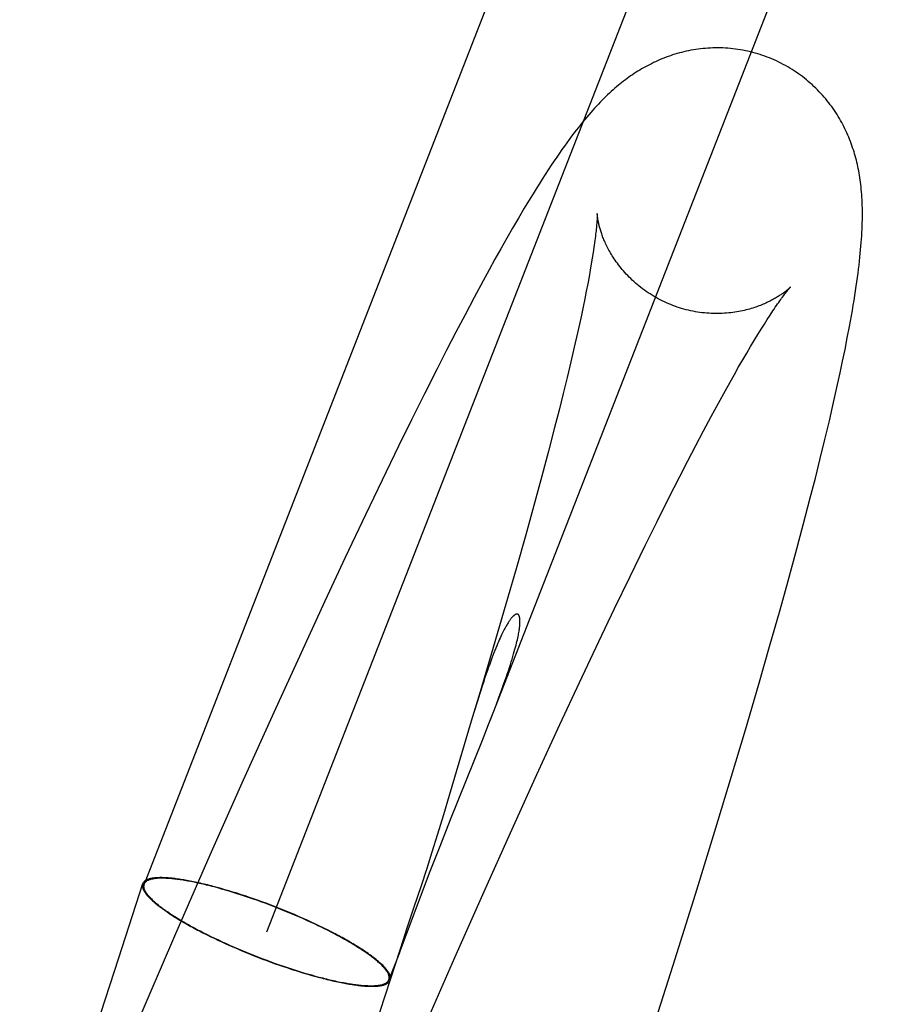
# Model space of a CAD drawing. Header units: inches. Extents: x 0 to 224, y 0 to 145.
# Tile 10 of 45: x 51.012 to 51.138, y 85.249 to 85.393. Entities that reach past the tile are written whole.
import ezdxf

# ---------------------------------------------------------------- set-up
doc = ezdxf.new("R2010")
doc.units = ezdxf.units.IN
doc.header["$LTSCALE"] = 12.302632
doc.header["$MEASUREMENT"] = 0
doc.linetypes.add('HIDDEN', pattern=[0.2, 0.1, -0.1])
doc.layers.add('DEFAULT_2', color=8, linetype='HIDDEN')

msp = doc.modelspace()

# ---------------------------------------------------------------- linework, layer by layer
at = {"layer": 'DEFAULT_2', "color": 8, "linetype": 'HIDDEN'}
for p, q in [((51.01159, 87.51083), (51.01159, 84.06083)), ((51.01446, 86.91483), (51.01446, 83.85983)), ((51.2209, 85.75523), (51.02985, 85.26614)), ((51.23887, 85.74821), (51.04782, 85.25912)), ((51.23954, 85.6969), (51.08064, 85.29011)), ((51.08568, 85.36534), (51.08482, 85.3639)), ((51.08482, 85.3639), (51.08397, 85.36243)), ((51.08397, 85.36243), (51.08311, 85.36094)), ((51.08311, 85.36094), (51.08225, 85.35941)), ((51.096, 85.36029), (51.09591, 85.3596)), ((51.08225, 85.35941), (51.08138, 85.35787)), ((51.09579, 85.35885), (51.09567, 85.35804)), ((51.09591, 85.3596), (51.09579, 85.35885)), ((51.08138, 85.35787), (51.08051, 85.35629)), ((51.09567, 85.35804), (51.09552, 85.35718)), ((51.08051, 85.35629), (51.07964, 85.35469)), ((51.09536, 85.35626), (51.09519, 85.35528)), ((51.09552, 85.35718), (51.09536, 85.35626)), ((51.07964, 85.35469), (51.07832, 85.35224)), ((51.09519, 85.35528), (51.09499, 85.35426)), ((51.09479, 85.35318), (51.09456, 85.35205)), ((51.09499, 85.35426), (51.09479, 85.35318)), ((51.07832, 85.35224), (51.07698, 85.34972)), ((51.09456, 85.35205), (51.09432, 85.35087)), ((51.09432, 85.35087), (51.09406, 85.34964)), ((51.07698, 85.34972), (51.07563, 85.34714)), ((51.09406, 85.34964), (51.09378, 85.34836)), ((51.12093, 85.34835), (51.12137, 85.34904)), ((51.12137, 85.34904), (51.12179, 85.34968)), ((51.13343, 85.34798), (51.13372, 85.34958)), ((51.09378, 85.34836), (51.09349, 85.34704)), ((51.11997, 85.3468), (51.12046, 85.3476)), ((51.12046, 85.3476), (51.12093, 85.34835)), ((51.13311, 85.34631), (51.13343, 85.34798)), ((51.07563, 85.34714), (51.07426, 85.3445)), ((51.09349, 85.34704), (51.09302, 85.34497)), ((51.11891, 85.34505), (51.11945, 85.34595)), ((51.11945, 85.34595), (51.11997, 85.3468)), ((51.13278, 85.34461), (51.13311, 85.34631)), ((51.07426, 85.3445), (51.07288, 85.34179)), ((51.09302, 85.34497), (51.09252, 85.34279)), ((51.11835, 85.3441), (51.11891, 85.34505)), ((51.13243, 85.3429), (51.13278, 85.34461)), ((51.11716, 85.34205), (51.11776, 85.3431)), ((51.11776, 85.3431), (51.11835, 85.3441)), ((51.07288, 85.34179), (51.07102, 85.3381)), ((51.09252, 85.34279), (51.09197, 85.34052)), ((51.11653, 85.34095), (51.11716, 85.34205)), ((51.13207, 85.34119), (51.13243, 85.3429)), ((51.09197, 85.34052), (51.0914, 85.33816)), ((51.11589, 85.3398), (51.11653, 85.34095)), ((51.13169, 85.33947), (51.13207, 85.34119)), ((51.1142, 85.33674), (51.11522, 85.33861)), ((51.11522, 85.33861), (51.11589, 85.3398)), ((51.1313, 85.33773), (51.13169, 85.33947)), ((51.07102, 85.3381), (51.06913, 85.33431)), ((51.0914, 85.33816), (51.09078, 85.33571)), ((51.1309, 85.33596), (51.1313, 85.33773)), ((51.09078, 85.33571), (51.09014, 85.33318)), ((51.11313, 85.33477), (51.1142, 85.33674)), ((51.13048, 85.33416), (51.1309, 85.33596)), ((51.06913, 85.33431), (51.06722, 85.33043)), ((51.11202, 85.3327), (51.11313, 85.33477)), ((51.09014, 85.33318), (51.08922, 85.32968)), ((51.12983, 85.33141), (51.13048, 85.33416)), ((51.11089, 85.33054), (51.11202, 85.3327)), ((51.12914, 85.32861), (51.12983, 85.33141)), ((51.06722, 85.33043), (51.0648, 85.32545)), ((51.10972, 85.3283), (51.11089, 85.33054)), ((51.08922, 85.32968), (51.08826, 85.32604)), ((51.12842, 85.32575), (51.12914, 85.32861)), ((51.10851, 85.32596), (51.10972, 85.3283)), ((51.08826, 85.32604), (51.08724, 85.32228)), ((51.10687, 85.32273), (51.10851, 85.32596)), ((51.12768, 85.32283), (51.12842, 85.32575)), ((51.0648, 85.32545), (51.06235, 85.32035)), ((51.10517, 85.31936), (51.10687, 85.32273)), ((51.12664, 85.31886), (51.12768, 85.32283)), ((51.08724, 85.32228), (51.08589, 85.31743)), ((51.06235, 85.32035), (51.05939, 85.31409)), ((51.10344, 85.31586), (51.10517, 85.31936)), ((51.12555, 85.3148), (51.12664, 85.31886)), ((51.08589, 85.31743), (51.08447, 85.31241)), ((51.10122, 85.31132), (51.10344, 85.31586)), ((51.05939, 85.31409), (51.0564, 85.3077)), ((51.12442, 85.31065), (51.12555, 85.3148)), ((51.08447, 85.31241), (51.08299, 85.30724)), ((51.09894, 85.30661), (51.10122, 85.31132)), ((51.12324, 85.30641), (51.12442, 85.31065)), ((51.0564, 85.3077), (51.0529, 85.30011)), ((51.08299, 85.30724), (51.08113, 85.30089)), ((51.09662, 85.30175), (51.09894, 85.30661)), ((51.12171, 85.30102), (51.12324, 85.30641)), ((51.09379, 85.29575), (51.09662, 85.30175)), ((51.12013, 85.29551), (51.12171, 85.30102)), ((51.0529, 85.30011), (51.04889, 85.29133)), ((51.08113, 85.30089), (51.07919, 85.29438)), ((51.09092, 85.28959), (51.09379, 85.29575)), ((51.11815, 85.2888), (51.12013, 85.29551)), ((51.07919, 85.29438), (51.07789, 85.29005)), ((51.07915, 85.29414), (51.07874, 85.29286)), ((51.08201, 85.29369), (51.08244, 85.29487)), ((51.07874, 85.29286), (51.07832, 85.29149)), ((51.08101, 85.29105), (51.08153, 85.29241)), ((51.08153, 85.29241), (51.08201, 85.29369)), ((51.04889, 85.29133), (51.04442, 85.28139)), ((51.08044, 85.2896), (51.08101, 85.29105)), ((51.07789, 85.29005), (51.07467, 85.27917)), ((51.07953, 85.28729), (51.08044, 85.2896)), ((51.08753, 85.28224), (51.09092, 85.28959)), ((51.11612, 85.28197), (51.11815, 85.2888)), ((51.07484, 85.27561), (51.07953, 85.28729)), ((51.08365, 85.2737), (51.08753, 85.28224)), ((51.04442, 85.28139), (51.03953, 85.27039)), ((51.11367, 85.27392), (51.11612, 85.28197)), ((51.07467, 85.27917), (51.07381, 85.27632)), ((51.07381, 85.27632), (51.07294, 85.2735)), ((51.07332, 85.27174), (51.07484, 85.27561)), ((51.07977, 85.26507), (51.08365, 85.2737)), ((51.11081, 85.26466), (51.11367, 85.27392)), ((51.07294, 85.2735), (51.07211, 85.27086)), ((51.07211, 85.27086), (51.07135, 85.26845)), ((51.07188, 85.26804), (51.07332, 85.27174)), ((51.03953, 85.27039), (51.03432, 85.2585)), ((51.06734, 85.25606), (51.07188, 85.26804)), ((51.07135, 85.26845), (51.07047, 85.26573)), ((51.02964, 85.26617), (51.0261, 85.25527)), ((51.04058, 85.26566), (51.04002, 85.26581)), ((51.04066, 85.26559), (51.0401, 85.26574)), ((51.04115, 85.2655), (51.04058, 85.26566)), ((51.04122, 85.26543), (51.04066, 85.26559)), ((51.04173, 85.26533), (51.04115, 85.2655)), ((51.04179, 85.26527), (51.04122, 85.26543)), ((51.04231, 85.26516), (51.04173, 85.26533)), ((51.04237, 85.2651), (51.04179, 85.26527)), ((51.0429, 85.26498), (51.04231, 85.26516)), ((51.04295, 85.26492), (51.04237, 85.2651)), ((51.0435, 85.2648), (51.0429, 85.26498)), ((51.04354, 85.26474), (51.04295, 85.26492)), ((51.07047, 85.26573), (51.06948, 85.26275)), ((51.07546, 85.25536), (51.07977, 85.26507)), ((51.0441, 85.2646), (51.0435, 85.2648)), ((51.04414, 85.26455), (51.04354, 85.26474)), ((51.0447, 85.26441), (51.0441, 85.2646)), ((51.04473, 85.26435), (51.04414, 85.26455)), ((51.04531, 85.2642), (51.0447, 85.26441)), ((51.04533, 85.26415), (51.04473, 85.26435)), ((51.04592, 85.26399), (51.04531, 85.2642)), ((51.04594, 85.26394), (51.04533, 85.26415)), ((51.04653, 85.26377), (51.04592, 85.26399)), ((51.04655, 85.26373), (51.04594, 85.26394)), ((51.04715, 85.26355), (51.04653, 85.26377)), ((51.04715, 85.26351), (51.04655, 85.26373)), ((51.04776, 85.26333), (51.04715, 85.26355)), ((51.04776, 85.26328), (51.04715, 85.26351)), ((51.10754, 85.25423), (51.11081, 85.26466)), ((51.04838, 85.26309), (51.04776, 85.26333)), ((51.04837, 85.26305), (51.04776, 85.26328)), ((51.04898, 85.26282), (51.04837, 85.26305)), ((51.04899, 85.26286), (51.04838, 85.26309)), ((51.04959, 85.26258), (51.04898, 85.26282)), ((51.04961, 85.26262), (51.04899, 85.26286)), ((51.05019, 85.26234), (51.04959, 85.26258)), ((51.05022, 85.26237), (51.04961, 85.26262)), ((51.05079, 85.2621), (51.05019, 85.26234)), ((51.05083, 85.26213), (51.05022, 85.26237)), ((51.05139, 85.26185), (51.05079, 85.2621)), ((51.05143, 85.26188), (51.05083, 85.26213)), ((51.05199, 85.2616), (51.05139, 85.26185)), ((51.05203, 85.26162), (51.05143, 85.26188)), ((51.05258, 85.26134), (51.05199, 85.2616)), ((51.05263, 85.26136), (51.05203, 85.26162)), ((51.05316, 85.26108), (51.05258, 85.26134)), ((51.05322, 85.2611), (51.05263, 85.26136)), ((51.05374, 85.26082), (51.05316, 85.26108)), ((51.0538, 85.26084), (51.05322, 85.2611)), ((51.05431, 85.26056), (51.05374, 85.26082)), ((51.05438, 85.26058), (51.0538, 85.26084)), ((51.05488, 85.2603), (51.05431, 85.26056)), ((51.05495, 85.26031), (51.05438, 85.26058)), ((51.05543, 85.26004), (51.05488, 85.2603)), ((51.05551, 85.26005), (51.05495, 85.26031)), ((51.05678, 85.25937), (51.05625, 85.25964)), ((51.05688, 85.25937), (51.05634, 85.25964)), ((51.05731, 85.25911), (51.05678, 85.25937)), ((51.05741, 85.25911), (51.05688, 85.25937)), ((51.03432, 85.2585), (51.02846, 85.24497)), ((51.0385, 85.25901), (51.03903, 85.25874)), ((51.03859, 85.25901), (51.03912, 85.25874)), ((51.03903, 85.25874), (51.03957, 85.25847)), ((51.03912, 85.25874), (51.03966, 85.25848)), ((51.03957, 85.25847), (51.04013, 85.2582)), ((51.03966, 85.25848), (51.04021, 85.25821)), ((51.04013, 85.2582), (51.04069, 85.25793)), ((51.04021, 85.25821), (51.04077, 85.25795)), ((51.04069, 85.25793), (51.04126, 85.25767)), ((51.04077, 85.25795), (51.04133, 85.25768)), ((51.04126, 85.25767), (51.04184, 85.2574)), ((51.04133, 85.25768), (51.0419, 85.25742)), ((51.06815, 85.25874), (51.06749, 85.25677)), ((51.04184, 85.2574), (51.04242, 85.25714)), ((51.0419, 85.25742), (51.04248, 85.25716)), ((51.04242, 85.25714), (51.04301, 85.25688)), ((51.04248, 85.25716), (51.04306, 85.25691)), ((51.04301, 85.25688), (51.04361, 85.25663)), ((51.04306, 85.25691), (51.04365, 85.25665)), ((51.04361, 85.25663), (51.04421, 85.25637)), ((51.04365, 85.25665), (51.04425, 85.2564)), ((51.04421, 85.25637), (51.04482, 85.25612)), ((51.04425, 85.2564), (51.04485, 85.25615)), ((51.06749, 85.25677), (51.05958, 85.23247)), ((51.0261, 85.25527), (51.02229, 85.24368)), ((51.04482, 85.25612), (51.04542, 85.25587)), ((51.04485, 85.25615), (51.04545, 85.25591)), ((51.04542, 85.25587), (51.04604, 85.25563)), ((51.04545, 85.25591), (51.04605, 85.25567)), ((51.04604, 85.25563), (51.04665, 85.25539)), ((51.04605, 85.25567), (51.04666, 85.25543)), ((51.04665, 85.25539), (51.04726, 85.25515)), ((51.04666, 85.25543), (51.04727, 85.25519)), ((51.04726, 85.25515), (51.04788, 85.25492)), ((51.04727, 85.25519), (51.04788, 85.25497)), ((51.04788, 85.25497), (51.04849, 85.25474)), ((51.04788, 85.25492), (51.04849, 85.2547)), ((51.06734, 85.25606), (51.06579, 85.2521)), ((51.06714, 85.25569), (51.06713, 85.25564)), ((51.06716, 85.25574), (51.06714, 85.25569)), ((51.06719, 85.25584), (51.06716, 85.25574)), ((51.06717, 85.25565), (51.0672, 85.25571)), ((51.06723, 85.25597), (51.06719, 85.25584)), ((51.0672, 85.25571), (51.06723, 85.25579)), ((51.06723, 85.25579), (51.06729, 85.25593)), ((51.07077, 85.24469), (51.07546, 85.25536)), ((51.04849, 85.25474), (51.0491, 85.25452)), ((51.04849, 85.2547), (51.04911, 85.25447)), ((51.0491, 85.25452), (51.0497, 85.25431)), ((51.04911, 85.25447), (51.04972, 85.25426)), ((51.0497, 85.25431), (51.05031, 85.2541)), ((51.04972, 85.25426), (51.05033, 85.25405)), ((51.05031, 85.2541), (51.05091, 85.2539)), ((51.05033, 85.25405), (51.05094, 85.25384)), ((51.05091, 85.2539), (51.05151, 85.2537)), ((51.05094, 85.25384), (51.05155, 85.25364)), ((51.05151, 85.2537), (51.0521, 85.25351)), ((51.05155, 85.25364), (51.05215, 85.25345)), ((51.0521, 85.25351), (51.05269, 85.25333)), ((51.05215, 85.25345), (51.05274, 85.25326)), ((51.05269, 85.25333), (51.05327, 85.25315)), ((51.10388, 85.24276), (51.10754, 85.25423)), ((51.05274, 85.25326), (51.05333, 85.25309)), ((51.05327, 85.25315), (51.05385, 85.25298)), ((51.05333, 85.25309), (51.05391, 85.25291)), ((51.05385, 85.25298), (51.05442, 85.25281)), ((51.05391, 85.25291), (51.05449, 85.25275)), ((51.05442, 85.25281), (51.05498, 85.25266)), ((51.05449, 85.25275), (51.05506, 85.25259)), ((51.05498, 85.25266), (51.05554, 85.25251)), ((51.05506, 85.25259), (51.05562, 85.25244))]:
    msp.add_line(p, q, dxfattribs=at)
for points in [[(51.12135, 85.38754), (51.12102, 85.38766), (51.12067, 85.38778), (51.12032, 85.3879), (51.11996, 85.38801), (51.1196, 85.38812), (51.11924, 85.38821), (51.11888, 85.3883), (51.11852, 85.38839), (51.11815, 85.38847), (51.11779, 85.38854), (51.11742, 85.3886), (51.11705, 85.38866), (51.11669, 85.38871), (51.11632, 85.38876), (51.11595, 85.38879), (51.11558, 85.38883), (51.11521, 85.38885), (51.11485, 85.38887), (51.11448, 85.38888), (51.11411, 85.38889), (51.11374, 85.38888), (51.11338, 85.38888), (51.11302, 85.38886), (51.11265, 85.38884), (51.11229, 85.38882), (51.11193, 85.38878), (51.11157, 85.38874), (51.11122, 85.3887), (51.11086, 85.38865), (51.11051, 85.38859), (51.11016, 85.38853), (51.10981, 85.38846), (51.10947, 85.38839), (51.10912, 85.38831), (51.10878, 85.38823), (51.10845, 85.38814), (51.10812, 85.38805), (51.10779, 85.38795), (51.10746, 85.38785), (51.10714, 85.38774), (51.10681, 85.38763), (51.1065, 85.38751), (51.10618, 85.38739), (51.10587, 85.38726), (51.10555, 85.38713), (51.10524, 85.387), (51.10494, 85.38686), (51.10464, 85.38672), (51.10434, 85.38657), (51.10405, 85.38642), (51.10376, 85.38627), (51.10347, 85.38612), (51.10319, 85.38596), (51.10291, 85.3858), (51.10264, 85.38564), (51.10237, 85.38547), (51.1021, 85.3853), (51.10183, 85.38512), (51.10157, 85.38495), (51.1013, 85.38477), (51.10104, 85.38459), (51.10079, 85.3844), (51.10053, 85.38421), (51.10027, 85.38401), (51.10002, 85.38381), (51.09976, 85.38361), (51.0995, 85.3834), (51.09924, 85.38318), (51.09898, 85.38296), (51.09871, 85.38272), (51.09845, 85.38249), (51.09818, 85.38224), (51.09791, 85.38199), (51.09765, 85.38174), (51.09738, 85.38147), (51.09711, 85.3812), (51.09683, 85.38092), (51.09656, 85.38064), (51.09629, 85.38035), (51.09601, 85.38005), (51.09573, 85.37974), (51.09545, 85.37942), (51.09516, 85.37908), (51.09486, 85.37874), (51.09456, 85.37838), (51.09425, 85.378), (51.09394, 85.37761), (51.09362, 85.37721), (51.09329, 85.37679), (51.09296, 85.37636), (51.09262, 85.37591), (51.09228, 85.37545), (51.09193, 85.37497), (51.09157, 85.37447), (51.09121, 85.37396), (51.09084, 85.37343), (51.09046, 85.37287), (51.09006, 85.37229), (51.08964, 85.37166), (51.08921, 85.37101), (51.08877, 85.37032), (51.08831, 85.36962), (51.08786, 85.3689), (51.08741, 85.36818), (51.08697, 85.36747), (51.08654, 85.36676), (51.08568, 85.36534)], [(51.13372, 85.34958), (51.13386, 85.35035), (51.13398, 85.3511), (51.1341, 85.35183), (51.13422, 85.35254), (51.13432, 85.35323), (51.13442, 85.3539), (51.13452, 85.35456), (51.13461, 85.35519), (51.13469, 85.35581), (51.13477, 85.35642), (51.13484, 85.35701), (51.1349, 85.35759), (51.13496, 85.35816), (51.13502, 85.35871), (51.13507, 85.35925), (51.13512, 85.35978), (51.13516, 85.3603), (51.1352, 85.3608), (51.13523, 85.3613), (51.13526, 85.36179), (51.13528, 85.36226), (51.1353, 85.36273), (51.13531, 85.36319), (51.13532, 85.36364), (51.13533, 85.36408), (51.13533, 85.36452), (51.13533, 85.36494), (51.13532, 85.36536), (51.13531, 85.36577), (51.1353, 85.36618), (51.13528, 85.36658), (51.13526, 85.36697), (51.13523, 85.36736), (51.1352, 85.36774), (51.13517, 85.36811), (51.13513, 85.36848), (51.13509, 85.36883), (51.13505, 85.36918), (51.135, 85.36952), (51.13496, 85.36986), (51.1349, 85.37019), (51.13485, 85.37051), (51.13479, 85.37084), (51.13473, 85.37116), (51.13466, 85.37147), (51.13459, 85.37179), (51.13452, 85.3721), (51.13444, 85.37241), (51.13436, 85.37271), (51.13428, 85.37302), (51.13419, 85.37333), (51.1341, 85.37363), (51.134, 85.37394), (51.1339, 85.37424), (51.1338, 85.37455), (51.13369, 85.37486), (51.13357, 85.37517), (51.13345, 85.37548), (51.13332, 85.37579), (51.13319, 85.3761), (51.13305, 85.37641), (51.13291, 85.37672), (51.13276, 85.37702), (51.13261, 85.37733), (51.13246, 85.37763), (51.1323, 85.37792), (51.13213, 85.37822), (51.13196, 85.37852), (51.13179, 85.37881), (51.1316, 85.37911), (51.13142, 85.3794), (51.13122, 85.37969), (51.13102, 85.37998), (51.13082, 85.38027), (51.13061, 85.38055), (51.1304, 85.38083), (51.13018, 85.38111), (51.12995, 85.38139), (51.12972, 85.38166), (51.12948, 85.38193), (51.12924, 85.3822), (51.12899, 85.38246), (51.12874, 85.38272), (51.12848, 85.38298), (51.12821, 85.38324), (51.12794, 85.38349), (51.12767, 85.38373), (51.12739, 85.38397), (51.12711, 85.38421), (51.12682, 85.38444), (51.12653, 85.38467), (51.12623, 85.38489), (51.12593, 85.3851), (51.12562, 85.38532), (51.12531, 85.38552), (51.125, 85.38572), (51.12468, 85.38592), (51.12436, 85.38611), (51.12404, 85.38629), (51.12371, 85.38647), (51.12337, 85.38664), (51.12304, 85.38681), (51.1227, 85.38697), (51.12236, 85.38713), (51.12202, 85.38727), (51.12167, 85.38742), (51.12135, 85.38754)], [(51.09639, 85.36457), (51.09639, 85.36456), (51.09639, 85.36455), (51.09639, 85.36452), (51.09639, 85.36449), (51.09639, 85.36445), (51.09639, 85.3644), (51.09639, 85.36434), (51.09639, 85.36427), (51.09639, 85.36418), (51.09638, 85.36409), (51.09638, 85.36399), (51.09637, 85.36387), (51.09637, 85.36375), (51.09636, 85.36361), (51.09635, 85.36346), (51.09634, 85.36329), (51.09632, 85.36312), (51.09631, 85.36293), (51.09629, 85.36272), (51.09627, 85.36251), (51.09625, 85.36228), (51.09622, 85.36204), (51.09619, 85.36178), (51.09616, 85.36151), (51.09613, 85.36123), (51.09609, 85.36093), (51.09605, 85.36062), (51.096, 85.36029)], [(51.10751, 85.35108), (51.10721, 85.3512), (51.10689, 85.35133), (51.10657, 85.35147), (51.10625, 85.35161), (51.10594, 85.35176), (51.10564, 85.35191), (51.10533, 85.35207), (51.10503, 85.35224), (51.10473, 85.35241), (51.10444, 85.35259), (51.10415, 85.35277), (51.10387, 85.35295), (51.10359, 85.35314), (51.10331, 85.35334), (51.10304, 85.35354), (51.10278, 85.35374), (51.10252, 85.35394), (51.10227, 85.35415), (51.10202, 85.35436), (51.10178, 85.35458), (51.10154, 85.3548), (51.10131, 85.35502), (51.10108, 85.35524), (51.10087, 85.35546), (51.10065, 85.35569), (51.10045, 85.35591), (51.10025, 85.35614), (51.10006, 85.35636), (51.09987, 85.35659), (51.09969, 85.35682), (51.09952, 85.35704), (51.09935, 85.35727), (51.09919, 85.35749), (51.09903, 85.35771), (51.09889, 85.35793), (51.09874, 85.35815), (51.09861, 85.35836), (51.09848, 85.35858), (51.09835, 85.35879), (51.09823, 85.359), (51.09812, 85.3592), (51.09801, 85.35941), (51.09791, 85.3596), (51.09781, 85.3598), (51.09772, 85.35999), (51.09763, 85.36018), (51.09754, 85.36037), (51.09746, 85.36055), (51.09738, 85.36073), (51.09731, 85.36091), (51.09724, 85.36108), (51.09718, 85.36125), (51.09712, 85.36142), (51.09706, 85.36158), (51.097, 85.36174), (51.09695, 85.3619), (51.0969, 85.36205), (51.09686, 85.3622), (51.09682, 85.36234), (51.09678, 85.36248), (51.09674, 85.36262), (51.0967, 85.36275), (51.09667, 85.36288), (51.09664, 85.363), (51.09661, 85.36312), (51.09659, 85.36324), (51.09656, 85.36336), (51.09654, 85.36347), (51.09652, 85.36357), (51.0965, 85.36367), (51.09649, 85.36377), (51.09647, 85.36386), (51.09646, 85.36395), (51.09645, 85.36403), (51.09644, 85.36411), (51.09643, 85.36418), (51.09642, 85.36424), (51.09641, 85.36431), (51.09641, 85.36436), (51.0964, 85.36441), (51.0964, 85.36445), (51.0964, 85.36449), (51.09639, 85.36452), (51.09639, 85.36454), (51.09639, 85.36456), (51.09639, 85.36457)], [(51.12477, 85.35379), (51.12477, 85.35379), (51.12475, 85.35378), (51.12474, 85.35376), (51.12472, 85.35374), (51.12469, 85.35371), (51.12466, 85.35368), (51.12462, 85.35365), (51.12458, 85.35361), (51.12454, 85.35357), (51.12449, 85.35353), (51.12443, 85.35348), (51.12438, 85.35343), (51.12431, 85.35338), (51.12425, 85.35332), (51.12417, 85.35326), (51.1241, 85.3532), (51.12402, 85.35314), (51.12393, 85.35307), (51.12384, 85.353), (51.12375, 85.35294), (51.12365, 85.35286), (51.12355, 85.35279), (51.12344, 85.35272), (51.12333, 85.35264), (51.12322, 85.35257), (51.1231, 85.35249), (51.12298, 85.35241), (51.12285, 85.35233), (51.12272, 85.35225), (51.12258, 85.35217), (51.12244, 85.35209), (51.1223, 85.35201), (51.12214, 85.35192), (51.12199, 85.35184), (51.12183, 85.35176), (51.12166, 85.35167), (51.12149, 85.35159), (51.12131, 85.3515), (51.12113, 85.35142), (51.12095, 85.35134), (51.12075, 85.35125), (51.12055, 85.35117), (51.12035, 85.35109), (51.12014, 85.35101), (51.11993, 85.35093), (51.1197, 85.35085), (51.11948, 85.35077), (51.11924, 85.3507), (51.119, 85.35063), (51.11876, 85.35055), (51.11851, 85.35049), (51.11825, 85.35042), (51.11799, 85.35036), (51.11772, 85.3503), (51.11745, 85.35024), (51.11717, 85.35019), (51.11688, 85.35014), (51.11659, 85.35009), (51.1163, 85.35005), (51.116, 85.35001), (51.1157, 85.34998), (51.11539, 85.34995), (51.11508, 85.34993), (51.11476, 85.34991), (51.11444, 85.3499), (51.11412, 85.3499), (51.1138, 85.3499), (51.11347, 85.3499), (51.11314, 85.34991), (51.11281, 85.34993), (51.11248, 85.34995), (51.11215, 85.34999), (51.11181, 85.35002), (51.11148, 85.35007), (51.11114, 85.35012), (51.1108, 85.35017), (51.11047, 85.35023), (51.11013, 85.3503), (51.10979, 85.35038), (51.10946, 85.35046), (51.10913, 85.35055), (51.10879, 85.35065), (51.10846, 85.35075), (51.10813, 85.35085), (51.10781, 85.35097), (51.10751, 85.35108)], [(51.12179, 85.34968), (51.12218, 85.35027), (51.12236, 85.35055), (51.12254, 85.35081), (51.12271, 85.35106), (51.12288, 85.3513), (51.12304, 85.35153), (51.12319, 85.35174), (51.12333, 85.35194), (51.12347, 85.35213), (51.1236, 85.35231), (51.12372, 85.35248), (51.12383, 85.35263), (51.12394, 85.35277), (51.12404, 85.35291), (51.12414, 85.35303), (51.12423, 85.35314), (51.12431, 85.35324), (51.12438, 85.35333), (51.12445, 85.35342), (51.12451, 85.35349), (51.12456, 85.35355), (51.12461, 85.35361), (51.12465, 85.35366), (51.12469, 85.3537), (51.12471, 85.35373), (51.12474, 85.35376), (51.12475, 85.35377), (51.12477, 85.35379), (51.12477, 85.35379)], [(51.08244, 85.29487), (51.08264, 85.29543), (51.08283, 85.29597), (51.08301, 85.29648), (51.08319, 85.29698), (51.08335, 85.29746), (51.0835, 85.29792), (51.08364, 85.29837), (51.08378, 85.29879), (51.0839, 85.29919), (51.08401, 85.29957), (51.08412, 85.29993), (51.08422, 85.30028), (51.08431, 85.30061), (51.0844, 85.30092), (51.08448, 85.30122), (51.08455, 85.3015), (51.08461, 85.30177), (51.08467, 85.30202), (51.08472, 85.30225), (51.08477, 85.30248), (51.08481, 85.30269), (51.08485, 85.30289), (51.08488, 85.30308), (51.08491, 85.30326), (51.08494, 85.30342), (51.08496, 85.30358), (51.08498, 85.30373), (51.085, 85.30387), (51.08502, 85.30401), (51.08503, 85.30413), (51.08504, 85.30425), (51.08504, 85.30436), (51.08505, 85.30446), (51.08505, 85.30456), (51.08505, 85.30465), (51.08505, 85.30473), (51.08505, 85.30481), (51.08505, 85.30489), (51.08505, 85.30496), (51.08504, 85.30502), (51.08504, 85.30509), (51.08503, 85.30514), (51.08502, 85.3052), (51.08501, 85.30525), (51.085, 85.3053), (51.08499, 85.30534), (51.08498, 85.30538), (51.08497, 85.30542), (51.08496, 85.30546), (51.08494, 85.30549), (51.08493, 85.30552), (51.08492, 85.30555), (51.0849, 85.30558), (51.08489, 85.30561), (51.08487, 85.30563), (51.08486, 85.30565), (51.08484, 85.30567), (51.08482, 85.30569), (51.08481, 85.3057), (51.08479, 85.30572), (51.08477, 85.30573), (51.08475, 85.30574), (51.08473, 85.30575), (51.08471, 85.30576), (51.08469, 85.30577), (51.08467, 85.30577), (51.08465, 85.30578), (51.08463, 85.30578), (51.08461, 85.30578), (51.08459, 85.30578), (51.08456, 85.30578), (51.08454, 85.30577), (51.08451, 85.30577), (51.08449, 85.30576), (51.08446, 85.30575), (51.08444, 85.30574), (51.08441, 85.30573), (51.08438, 85.30572), (51.08435, 85.3057), (51.08432, 85.30568), (51.08429, 85.30566), (51.08426, 85.30564), (51.08423, 85.30562), (51.08419, 85.30559), (51.08416, 85.30556), (51.08412, 85.30553), (51.08408, 85.3055), (51.08404, 85.30546), (51.084, 85.30542), (51.08396, 85.30537), (51.08392, 85.30533), (51.08387, 85.30527), (51.08382, 85.30522), (51.08377, 85.30516), (51.08372, 85.30509), (51.08367, 85.30503), (51.08361, 85.30495), (51.08355, 85.30487), (51.08349, 85.30479), (51.08343, 85.30469), (51.08337, 85.30459), (51.0833, 85.30449), (51.08323, 85.30437), (51.08315, 85.30425), (51.08308, 85.30412), (51.083, 85.30398), (51.08291, 85.30384), (51.08283, 85.30368), (51.08274, 85.30351), (51.08265, 85.30334), (51.08255, 85.30314), (51.08245, 85.30294), (51.08234, 85.30272), (51.08223, 85.30249), (51.08212, 85.30225), (51.082, 85.30198), (51.08188, 85.30171), (51.08176, 85.30142), (51.08163, 85.30111), (51.08149, 85.30079), (51.08135, 85.30044), (51.08121, 85.30008), (51.08106, 85.2997), (51.08091, 85.2993), (51.08076, 85.29888), (51.0806, 85.29844), (51.08043, 85.29798), (51.08026, 85.29749), (51.08008, 85.29699), (51.07991, 85.29646), (51.07972, 85.29591), (51.07953, 85.29534), (51.07915, 85.29414)], [(51.04002, 85.26581), (51.03974, 85.26588), (51.03947, 85.26595), (51.0392, 85.26602), (51.03893, 85.26609), (51.03866, 85.26615), (51.0384, 85.26621), (51.03813, 85.26627), (51.03787, 85.26633), (51.03762, 85.26639), (51.03736, 85.26644), (51.03711, 85.2665), (51.03687, 85.26655), (51.03662, 85.26659), (51.03638, 85.26664), (51.03614, 85.26668), (51.03591, 85.26673), (51.03568, 85.26677), (51.03545, 85.2668), (51.03523, 85.26684), (51.03501, 85.26687), (51.03479, 85.2669), (51.03458, 85.26693), (51.03437, 85.26696), (51.03416, 85.26698), (51.03396, 85.267), (51.03376, 85.26702), (51.03357, 85.26704), (51.03338, 85.26705), (51.03319, 85.26707), (51.03301, 85.26708), (51.03283, 85.26709), (51.03266, 85.26709), (51.03249, 85.2671), (51.03233, 85.2671), (51.03217, 85.2671), (51.03201, 85.26709), (51.03186, 85.26709), (51.03172, 85.26708), (51.03158, 85.26707), (51.03144, 85.26706), (51.03131, 85.26704), (51.03118, 85.26703), (51.03106, 85.26701), (51.03094, 85.26699), (51.03082, 85.26696), (51.03072, 85.26694), (51.03061, 85.26691), (51.03051, 85.26688), (51.03042, 85.26685), (51.03033, 85.26681), (51.03025, 85.26678), (51.03017, 85.26674), (51.0301, 85.2667), (51.03003, 85.26665), (51.02996, 85.26661), (51.0299, 85.26656), (51.02985, 85.26651), (51.0298, 85.26646), (51.02976, 85.2664), (51.02972, 85.26635), (51.02969, 85.26629), (51.02966, 85.26623), (51.02964, 85.26617)], [(51.0401, 85.26574), (51.03983, 85.26581), (51.03956, 85.26588), (51.03929, 85.26595), (51.03902, 85.26601), (51.03876, 85.26608), (51.0385, 85.26614), (51.03824, 85.2662), (51.03798, 85.26626), (51.03773, 85.26631), (51.03747, 85.26637), (51.03723, 85.26642), (51.03698, 85.26647), (51.03674, 85.26652), (51.0365, 85.26656), (51.03627, 85.2666), (51.03603, 85.26665), (51.03581, 85.26669), (51.03558, 85.26672), (51.03536, 85.26676), (51.03514, 85.26679), (51.03493, 85.26682), (51.03471, 85.26685), (51.03451, 85.26687), (51.0343, 85.2669), (51.0341, 85.26692), (51.03391, 85.26694), (51.03372, 85.26696), (51.03353, 85.26697), (51.03335, 85.26698), (51.03317, 85.26699), (51.03299, 85.267), (51.03282, 85.26701), (51.03265, 85.26701), (51.03249, 85.26701), (51.03233, 85.26701), (51.03218, 85.26701), (51.03203, 85.267), (51.03189, 85.267), (51.03175, 85.26699), (51.03161, 85.26697), (51.03148, 85.26696), (51.03135, 85.26694), (51.03123, 85.26693), (51.03111, 85.2669), (51.031, 85.26688), (51.0309, 85.26686), (51.03079, 85.26683), (51.0307, 85.2668), (51.0306, 85.26677), (51.03052, 85.26673), (51.03043, 85.2667), (51.03035, 85.26666), (51.03028, 85.26662), (51.03021, 85.26657), (51.03015, 85.26653), (51.03009, 85.26648), (51.03004, 85.26643), (51.02999, 85.26638), (51.02995, 85.26633), (51.02991, 85.26627), (51.02988, 85.26622), (51.02985, 85.26616), (51.02985, 85.26614)], [(51.02964, 85.26617), (51.02962, 85.2661), (51.02961, 85.26604), (51.0296, 85.26597), (51.0296, 85.2659), (51.02961, 85.26583), (51.02961, 85.26575), (51.02963, 85.26568), (51.02965, 85.2656), (51.02967, 85.26552), (51.0297, 85.26544), (51.02974, 85.26536), (51.02978, 85.26527), (51.02982, 85.26519), (51.02987, 85.2651), (51.02993, 85.26501), (51.02999, 85.26492), (51.03005, 85.26482), (51.03012, 85.26473), (51.0302, 85.26463), (51.03028, 85.26453), (51.03036, 85.26443), (51.03046, 85.26433), (51.03055, 85.26423), (51.03065, 85.26412), (51.03076, 85.26402), (51.03087, 85.26391), (51.03098, 85.2638), (51.0311, 85.26369), (51.03123, 85.26358), (51.03136, 85.26347), (51.03149, 85.26336), (51.03163, 85.26324), (51.03177, 85.26313), (51.03192, 85.26301), (51.03207, 85.26289), (51.03223, 85.26277), (51.03239, 85.26265), (51.03256, 85.26253), (51.03273, 85.26241), (51.0329, 85.26228), (51.03308, 85.26216), (51.03326, 85.26204), (51.03345, 85.26191), (51.03364, 85.26178), (51.03384, 85.26166), (51.03404, 85.26153), (51.03424, 85.2614), (51.03445, 85.26127), (51.03466, 85.26114), (51.03487, 85.26101), (51.03509, 85.26088), (51.03531, 85.26075), (51.03554, 85.26061), (51.03577, 85.26048), (51.036, 85.26035), (51.03623, 85.26022), (51.03647, 85.26008), (51.03672, 85.25995), (51.03696, 85.25981), (51.03721, 85.25968), (51.03746, 85.25955), (51.03772, 85.25941), (51.03797, 85.25928), (51.0385, 85.25901)], [(51.02985, 85.26614), (51.02983, 85.26609), (51.02981, 85.26603), (51.0298, 85.26597), (51.0298, 85.2659), (51.02979, 85.26583), (51.0298, 85.26576), (51.02981, 85.26568), (51.02982, 85.26561), (51.02984, 85.26553), (51.02986, 85.26545), (51.02989, 85.26537), (51.02993, 85.26529), (51.02997, 85.26521), (51.03001, 85.26512), (51.03006, 85.26503), (51.03011, 85.26495), (51.03017, 85.26485), (51.03024, 85.26476), (51.03031, 85.26467), (51.03038, 85.26457), (51.03046, 85.26448), (51.03055, 85.26438), (51.03064, 85.26428), (51.03073, 85.26417), (51.03083, 85.26407), (51.03094, 85.26397), (51.03105, 85.26386), (51.03116, 85.26375), (51.03128, 85.26365), (51.0314, 85.26354), (51.03153, 85.26342), (51.03166, 85.26331), (51.0318, 85.2632), (51.03194, 85.26308), (51.03209, 85.26297), (51.03224, 85.26285), (51.03239, 85.26273), (51.03255, 85.26261), (51.03272, 85.26249), (51.03289, 85.26237), (51.03306, 85.26225), (51.03323, 85.26213), (51.03342, 85.26201), (51.0336, 85.26188), (51.03379, 85.26176), (51.03398, 85.26163), (51.03418, 85.2615), (51.03438, 85.26138), (51.03459, 85.26125), (51.03479, 85.26112), (51.03501, 85.26099), (51.03522, 85.26086), (51.03544, 85.26073), (51.03567, 85.2606), (51.03589, 85.26047), (51.03612, 85.26034), (51.03636, 85.2602), (51.03659, 85.26007), (51.03683, 85.25994), (51.03708, 85.25981), (51.03732, 85.25967), (51.03757, 85.25954), (51.03782, 85.25941), (51.03808, 85.25928), (51.03859, 85.25901)], [(51.06948, 85.26275), (51.06846, 85.25968), (51.06815, 85.25874)], [(51.05625, 85.25964), (51.05598, 85.25977), (51.05543, 85.26004)], [(51.05634, 85.25964), (51.05607, 85.25978), (51.05551, 85.26005)], [(51.06579, 85.2521), (51.06581, 85.25215), (51.06583, 85.25222), (51.06584, 85.25228), (51.06585, 85.25235), (51.06585, 85.25242), (51.06584, 85.25249), (51.06584, 85.25256), (51.06582, 85.25264), (51.0658, 85.25271), (51.06578, 85.25279), (51.06575, 85.25287), (51.06572, 85.25296), (51.06568, 85.25304), (51.06563, 85.25313), (51.06558, 85.25321), (51.06553, 85.2533), (51.06547, 85.25339), (51.0654, 85.25349), (51.06533, 85.25358), (51.06526, 85.25368), (51.06518, 85.25377), (51.06509, 85.25387), (51.065, 85.25397), (51.06491, 85.25407), (51.06481, 85.25418), (51.06471, 85.25428), (51.0646, 85.25439), (51.06448, 85.25449), (51.06436, 85.2546), (51.06424, 85.25471), (51.06411, 85.25482), (51.06398, 85.25494), (51.06384, 85.25505), (51.0637, 85.25516), (51.06355, 85.25528), (51.0634, 85.2554), (51.06325, 85.25551), (51.06309, 85.25563), (51.06292, 85.25575), (51.06276, 85.25587), (51.06258, 85.256), (51.06241, 85.25612), (51.06223, 85.25624), (51.06204, 85.25637), (51.06185, 85.25649), (51.06166, 85.25662), (51.06146, 85.25674), (51.06126, 85.25687), (51.06106, 85.257), (51.06085, 85.25713), (51.06063, 85.25726), (51.06042, 85.25739), (51.0602, 85.25752), (51.05998, 85.25765), (51.05975, 85.25778), (51.05952, 85.25791), (51.05929, 85.25804), (51.05905, 85.25818), (51.05881, 85.25831), (51.05857, 85.25844), (51.05832, 85.25857), (51.05807, 85.25871), (51.05782, 85.25884), (51.05731, 85.25911)], [(51.066, 85.25207), (51.066, 85.25208), (51.06602, 85.25214), (51.06603, 85.25221), (51.06604, 85.25228), (51.06604, 85.25235), (51.06604, 85.25242), (51.06603, 85.25249), (51.06601, 85.25257), (51.06599, 85.25265), (51.06597, 85.25273), (51.06594, 85.25281), (51.06591, 85.25289), (51.06587, 85.25298), (51.06582, 85.25306), (51.06577, 85.25315), (51.06572, 85.25324), (51.06565, 85.25333), (51.06559, 85.25343), (51.06552, 85.25352), (51.06544, 85.25362), (51.06536, 85.25372), (51.06528, 85.25382), (51.06519, 85.25392), (51.06509, 85.25402), (51.06499, 85.25412), (51.06489, 85.25423), (51.06478, 85.25434), (51.06466, 85.25444), (51.06454, 85.25455), (51.06442, 85.25466), (51.06429, 85.25478), (51.06415, 85.25489), (51.06401, 85.25501), (51.06387, 85.25512), (51.06372, 85.25524), (51.06357, 85.25536), (51.06341, 85.25548), (51.06325, 85.2556), (51.06309, 85.25572), (51.06292, 85.25584), (51.06274, 85.25596), (51.06256, 85.25609), (51.06238, 85.25621), (51.06219, 85.25634), (51.062, 85.25646), (51.06181, 85.25659), (51.06161, 85.25672), (51.0614, 85.25685), (51.0612, 85.25698), (51.06099, 85.25711), (51.06077, 85.25724), (51.06055, 85.25737), (51.06033, 85.2575), (51.06011, 85.25763), (51.05988, 85.25777), (51.05964, 85.2579), (51.05941, 85.25803), (51.05917, 85.25817), (51.05893, 85.2583), (51.05868, 85.25843), (51.05843, 85.25857), (51.05818, 85.2587), (51.05793, 85.25884), (51.05741, 85.25911)], [(51.06712, 85.2556), (51.06711, 85.25558), (51.06711, 85.25557), (51.0671, 85.25555), (51.0671, 85.25554), (51.0671, 85.25553), (51.06709, 85.25552), (51.06709, 85.25551), (51.06709, 85.2555), (51.06709, 85.25549), (51.06709, 85.25548), (51.06708, 85.25548), (51.06708, 85.25547), (51.06708, 85.25547), (51.06708, 85.25546), (51.06708, 85.25546), (51.06709, 85.25546), (51.06709, 85.25547), (51.06709, 85.25547), (51.0671, 85.25548), (51.0671, 85.25548), (51.06711, 85.25549), (51.06711, 85.2555), (51.06712, 85.25551), (51.06712, 85.25553), (51.06713, 85.25554), (51.06714, 85.25556), (51.06714, 85.25558), (51.06715, 85.2556), (51.06717, 85.25565)], [(51.05554, 85.25251), (51.05581, 85.25244), (51.05608, 85.25237), (51.05635, 85.2523), (51.05662, 85.25223), (51.05688, 85.25217), (51.05715, 85.25211), (51.05741, 85.25205), (51.05766, 85.25199), (51.05792, 85.25193), (51.05817, 85.25188), (51.05841, 85.25183), (51.05866, 85.25178), (51.0589, 85.25173), (51.05914, 85.25169), (51.05938, 85.25164), (51.05961, 85.2516), (51.05984, 85.25156), (51.06006, 85.25153), (51.06028, 85.25149), (51.0605, 85.25146), (51.06072, 85.25143), (51.06093, 85.2514), (51.06113, 85.25137), (51.06134, 85.25135), (51.06154, 85.25133), (51.06173, 85.25131), (51.06192, 85.25129), (51.06211, 85.25128), (51.0623, 85.25126), (51.06247, 85.25125), (51.06265, 85.25125), (51.06282, 85.25124), (51.06299, 85.25124), (51.06315, 85.25123), (51.06331, 85.25123), (51.06346, 85.25124), (51.06361, 85.25124), (51.06376, 85.25125), (51.0639, 85.25126), (51.06403, 85.25127), (51.06416, 85.25129), (51.06429, 85.2513), (51.06441, 85.25132), (51.06453, 85.25134), (51.06464, 85.25137), (51.06475, 85.25139), (51.06485, 85.25142), (51.06495, 85.25145), (51.06504, 85.25148), (51.06513, 85.25152), (51.06521, 85.25155), (51.06529, 85.25159), (51.06536, 85.25163), (51.06543, 85.25167), (51.06549, 85.25172), (51.06555, 85.25177), (51.0656, 85.25182), (51.06565, 85.25187), (51.06569, 85.25192), (51.06573, 85.25198), (51.06576, 85.25203), (51.06579, 85.25209), (51.06579, 85.2521)], [(51.05562, 85.25244), (51.0559, 85.25237), (51.05617, 85.2523), (51.05644, 85.25223), (51.05671, 85.25216), (51.05698, 85.2521), (51.05725, 85.25203), (51.05751, 85.25197), (51.05777, 85.25191), (51.05802, 85.25186), (51.05828, 85.2518), (51.05853, 85.25175), (51.05877, 85.2517), (51.05902, 85.25165), (51.05926, 85.25161), (51.0595, 85.25156), (51.05973, 85.25152), (51.05996, 85.25148), (51.06019, 85.25144), (51.06042, 85.25141), (51.06064, 85.25138), (51.06085, 85.25135), (51.06107, 85.25132), (51.06128, 85.25129), (51.06148, 85.25127), (51.06168, 85.25124), (51.06188, 85.25123), (51.06207, 85.25121), (51.06226, 85.25119), (51.06245, 85.25118), (51.06263, 85.25117), (51.06281, 85.25116), (51.06298, 85.25116), (51.06315, 85.25115), (51.06331, 85.25115), (51.06347, 85.25115), (51.06363, 85.25115), (51.06378, 85.25116), (51.06393, 85.25117), (51.06407, 85.25118), (51.0642, 85.25119), (51.06434, 85.2512), (51.06446, 85.25122), (51.06459, 85.25124), (51.0647, 85.25126), (51.06482, 85.25128), (51.06493, 85.25131), (51.06503, 85.25134), (51.06513, 85.25137), (51.06522, 85.2514), (51.06531, 85.25143), (51.06539, 85.25147), (51.06547, 85.25151), (51.06555, 85.25155), (51.06562, 85.25159), (51.06568, 85.25164), (51.06574, 85.25169), (51.06579, 85.25174), (51.06584, 85.25179), (51.06588, 85.25184), (51.06592, 85.2519), (51.06595, 85.25196), (51.06598, 85.25202), (51.066, 85.25207)]]:
    msp.add_lwpolyline(points, dxfattribs=at)

doc.saveas('drawing.dxf')
